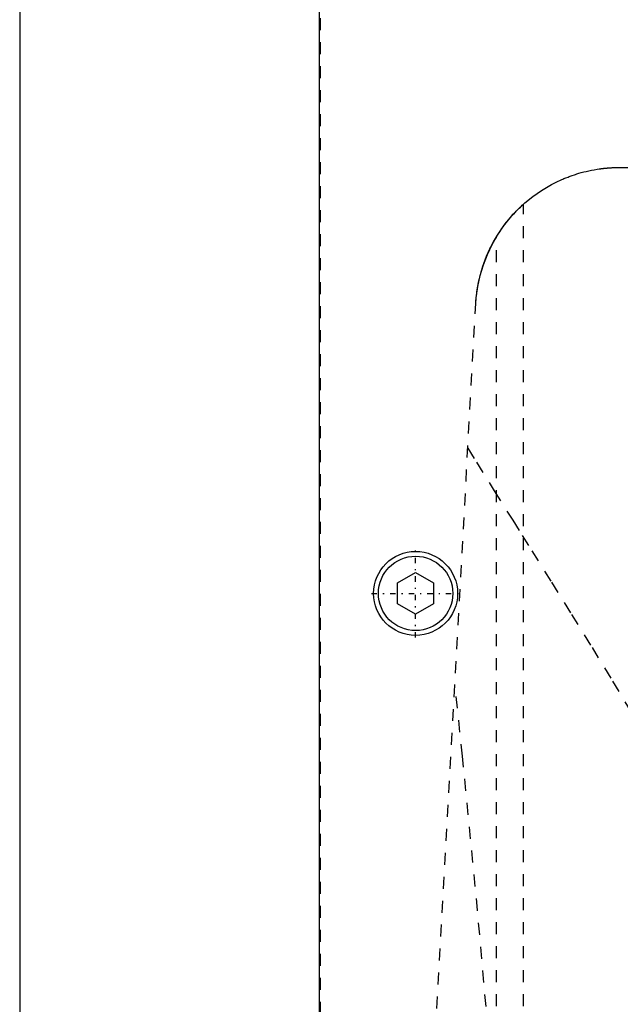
# Model space of a CAD drawing. Extents: x -120 to 120, y -123 to 447.
# Tile 5 of 9: x -100 to -50, y 249 to 331. Entities that reach past the tile are written whole.
import ezdxf

# ---------------------------------------------------------------- set-up
doc = ezdxf.new("R2010")
doc.units = 0
doc.linetypes.add('CENTER', pattern=[1.5, 0.45, -0.5, 0.05, -0.5])
doc.linetypes.add('DASHED', pattern=[2, 1, -1])
for name, color, linetype in [('AM_0', 7, 'CONTINUOUS'), ('AM_3', 7, 'DASHED'), ('AM_7', 7, 'CENTER')]:
    doc.layers.add(name, color=color, linetype=linetype)

msp = doc.modelspace()

# ---------------------------------------------------------------- linework, layer by layer
at = {"layer": 'AM_0', "color": 7, "linetype": 'CONTINUOUS'}
for p, q in [((-75, 68), (-75, 380)), ((-100, 363), (-100, 25)), ((-68.5, 283.866), (-67, 284.732)), ((-67, 284.732), (-65.5, 283.866)), ((-68.5, 282.134), (-68.5, 283.866)), ((-65.5, 283.866), (-65.5, 282.134)), ((-67, 281.268), (-68.5, 282.134)), ((-65.5, 282.134), (-67, 281.268))]:
    msp.add_line(p, q, dxfattribs=at)
for radius in [3.5, 3.1]:
    msp.add_circle((-67, 283), radius, dxfattribs=at)
at = {"layer": 'AM_3', "color": 6, "linetype": 'DASHED'}
for p, q in [((-74.95, 374.95), (-74.95, 69.05)), ((-50, 318.5), (50, 318.5)), ((-58, 116.6), (-58, 315.444)), ((-60.267, 116.6), (-60.267, 312.713)), ((-72.484, 116.6), (-61.982, 307.16))]:
    msp.add_line(p, q, dxfattribs=at)
for points in [[(-61.982, 307.16, 0), (-61.946, 307.638, 0), (-61.818, 308.58, 0), (-61.618, 309.502, 0), (-61.493, 309.953, 0), (-61.35, 310.396, 0), (-61.016, 311.258, 0), (-60.622, 312.083, 0), (-60.172, 312.867, 0), (-59.669, 313.607, 0), (-59.119, 314.3, 0), (-58.827, 314.629, 0), (-58.525, 314.945, 0), (-57.89, 315.541, 0), (-57.217, 316.087, 0), (-56.494, 316.591, 0), (-55.663, 317.08, 0), (-55.127, 317.35, 0), (-54.967, 317.424, 0), (-54.804, 317.497, 0), (-54.721, 317.532, 0), (-54.638, 317.568, 0), (-54.469, 317.637, 0), (-54.296, 317.705, 0), (-54.209, 317.738, 0), (-54.121, 317.77, 0), (-53.942, 317.834, 0), (-53.759, 317.896, 0), (-53.666, 317.926, 0), (-53.573, 317.956, 0), (-53.383, 318.013, 0), (-53.189, 318.069, 0), (-52.99, 318.122, 0), (-52.786, 318.172, 0), (-52.573, 318.221, 0), (-52.462, 318.245, 0), (-52.346, 318.268, 0), (-52.106, 318.314, 0), (-51.854, 318.356, 0), (-51.701, 318.379, 0), (-51.657, 318.385, 0), (-51.613, 318.391, 0), (-51.59, 318.394, 0), (-51.568, 318.397, 0), (-51.523, 318.403, 0), (-51.478, 318.409, 0), (-51.432, 318.414, 0), (-51.386, 318.42, 0), (-51.34, 318.425, 0), (-51.317, 318.428, 0), (-51.293, 318.43, 0), (-51.247, 318.435, 0), (-51.2, 318.44, 0), (-51.153, 318.444, 0), (-51.106, 318.449, 0), (-51.058, 318.453, 0), (-51.034, 318.455, 0), (-51.01, 318.457, 0), (-50.962, 318.461, 0), (-50.914, 318.465, 0), (-50.89, 318.467, 0), (-50.866, 318.469, 0), (-50.817, 318.472, 0), (-50.769, 318.475, 0), (-50.744, 318.477, 0), (-50.72, 318.478, 0), (-50.671, 318.481, 0), (-50.622, 318.484, 0), (-50.572, 318.486, 0), (-50.523, 318.489, 0), (-50.473, 318.491, 0), (-50.449, 318.492, 0), (-50.424, 318.493, 0), (-50.374, 318.494, 0), (-50.324, 318.496, 0), (-50.275, 318.497, 0), (-50.225, 318.498, 0), (-50.175, 318.499, 0), (-50.15, 318.499, 0), (-50.125, 318.499, 0), (-50.075, 318.5, 0), (-50.025, 318.5, 0), (-50, 318.5, 0)], [(-60.267, 312.713, 0), (-60.178, 312.857, 0), (-59.993, 313.143, 0), (-59.802, 313.422, 0), (-59.706, 313.557, 0), (-59.609, 313.688, 0), (-59.419, 313.935, 0), (-59.237, 314.16, 0), (-59.067, 314.36, 0), (-58.91, 314.538, 0), (-58.759, 314.702, 0), (-58.687, 314.779, 0), (-58.617, 314.852, 0), (-58.485, 314.986, 0), (-58.366, 315.103, 0), (-58.263, 315.202, 0), (-58.175, 315.284, 0), (-58.105, 315.349, 0), (-58.077, 315.375, 0), (-58.053, 315.397, 0), (-58.019, 315.427, 0), (-58.002, 315.442, 0), (-58, 315.444, 0)], [(-61.982, 307.16, 0), (-61.972, 307.323, 0), (-61.945, 307.648, 0), (-61.909, 307.972, 0), (-61.888, 308.134, 0), (-61.865, 308.295, 0), (-61.812, 308.617, 0), (-61.75, 308.937, 0), (-61.679, 309.255, 0), (-61.6, 309.572, 0), (-61.512, 309.886, 0), (-61.465, 310.042, 0), (-61.416, 310.197, 0), (-61.312, 310.506, 0), (-61.199, 310.812, 0), (-61.077, 311.115, 0), (-60.948, 311.414, 0), (-60.81, 311.709, 0), (-60.738, 311.856, 0), (-60.665, 312.001, 0), (-60.511, 312.289, 0), (-60.35, 312.572, 0), (-60.267, 312.713, 0)], [(-62.647, 295.09, 0), (-61.932, 293.934, 0), (-60.451, 291.556, 0), (-58.909, 289.094, 0), (-58.116, 287.833, 0), (-57.312, 286.552, 0), (-55.67, 283.934, 0), (-53.993, 281.246, 0), (-52.291, 278.491, 0), (-50.575, 275.673, 0), (-48.856, 272.797, 0), (-47.999, 271.339, 0), (-47.146, 269.867, 0), (-45.46, 266.885, 0), (-43.812, 263.855, 0), (-42.218, 260.779, 0), (-40.694, 257.657, 0), (-39.259, 254.488, 0), (-38.581, 252.886, 0), (-37.933, 251.271, 0), (-36.739, 248.004, 0), (-35.699, 244.683, 0), (-35.246, 243.002, 0)], [(-59.995, 235.173, 0), (-60.603, 242.589, 0), (-61.836, 256.583, 0), (-63.093, 269.445, 0), (-63.73, 275.445, 0)]]:
    msp.add_polyline3d(points, dxfattribs=at)
at = {"layer": 'AM_7', "color": 4, "linetype": 'CENTER'}
for p, q in [((-67, 279.325), (-67, 286.675)), ((-70.675, 283), (-63.325, 283))]:
    msp.add_line(p, q, dxfattribs=at)

doc.saveas('drawing.dxf')
